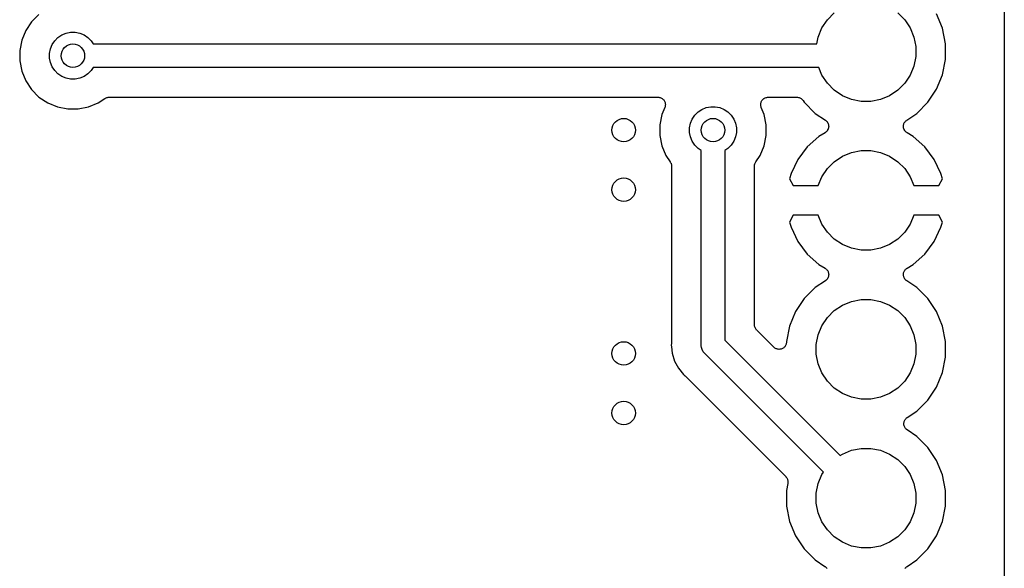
# Model space of a CAD drawing. Extents: x 0.02 to 3.88, y 0.02 to 3.88.
# Tile 17 of 21: x 3.21 to 3.88, y 1.58 to 1.94. Entities that reach past the tile are written whole.
import ezdxf

# ---------------------------------------------------------------- set-up
doc = ezdxf.new("R2010")
doc.units = 0
doc.header["$MEASUREMENT"] = 0
doc.layers.add('BLACK', color=7, linetype='CONTINUOUS')

msp = doc.modelspace()

# ---------------------------------------------------------------- linework, layer by layer
at = {"layer": 'BLACK', "linetype": 'CONTINUOUS'}
for p, q in [((3.87567, 3.65883), (3.87567, 0.238808)), ((3.22721, 1.94777), (3.22223, 1.94279)), ((3.7568, 1.94413), (3.76146, 1.94879)), ((3.80413, 1.94879), (3.80879, 1.94413)), ((3.83421, 1.93839), (3.83017, 1.94812)), ((3.22223, 1.94279), (3.21832, 1.93693)), ((3.75062, 1.93256), (3.75314, 1.93865)), ((3.75314, 1.93865), (3.7568, 1.94413)), ((3.80879, 1.94413), (3.81245, 1.93865)), ((3.81245, 1.93865), (3.81497, 1.93256)), ((3.83626, 1.92806), (3.83421, 1.93839)), ((3.21832, 1.93693), (3.21563, 1.93043)), ((3.23777, 1.93004), (3.23996, 1.93223)), ((3.23996, 1.93223), (3.24254, 1.93396)), ((3.24254, 1.93396), (3.24541, 1.93514)), ((3.24541, 1.93514), (3.24845, 1.93575)), ((3.24845, 1.93575), (3.25155, 1.93575)), ((3.25155, 1.93575), (3.25459, 1.93514)), ((3.25459, 1.93514), (3.25746, 1.93396)), ((3.25746, 1.93396), (3.26004, 1.93223)), ((3.26004, 1.93223), (3.26223, 1.93004)), ((3.74969, 1.92787), (3.75062, 1.93256)), ((3.81497, 1.93256), (3.81626, 1.92609)), ((3.21563, 1.93043), (3.21425, 1.92352)), ((3.23486, 1.92459), (3.23604, 1.92746)), ((3.23604, 1.92746), (3.23777, 1.93004)), ((3.26223, 1.93004), (3.26368, 1.92787)), ((3.26368, 1.92787), (3.74969, 1.92787)), ((3.81626, 1.92609), (3.81626, 1.9195)), ((3.83626, 1.91753), (3.83626, 1.92806)), ((3.21425, 1.92352), (3.21425, 1.91648)), ((3.23425, 1.92155), (3.23486, 1.92459)), ((3.23425, 1.91845), (3.23425, 1.92155)), ((3.23486, 1.91541), (3.23425, 1.91845)), ((3.81626, 1.9195), (3.81497, 1.91303)), ((3.21425, 1.91648), (3.21563, 1.90957)), ((3.23604, 1.91254), (3.23486, 1.91541)), ((3.23777, 1.90996), (3.23604, 1.91254)), ((3.26368, 1.91213), (3.26223, 1.90996)), ((3.75099, 1.91213), (3.26368, 1.91213)), ((3.75314, 1.90694), (3.75099, 1.91213)), ((3.81497, 1.91303), (3.81245, 1.90694)), ((3.83421, 1.9072), (3.83626, 1.91753)), ((3.21563, 1.90957), (3.21832, 1.90307)), ((3.23996, 1.90777), (3.23777, 1.90996)), ((3.24254, 1.90604), (3.23996, 1.90777)), ((3.24541, 1.90486), (3.24254, 1.90604)), ((3.25746, 1.90604), (3.25459, 1.90486)), ((3.26004, 1.90777), (3.25746, 1.90604)), ((3.26223, 1.90996), (3.26004, 1.90777)), ((3.7568, 1.90146), (3.75314, 1.90694)), ((3.81245, 1.90694), (3.80879, 1.90146)), ((3.83017, 1.89747), (3.83421, 1.9072)), ((3.21832, 1.90307), (3.22223, 1.89721)), ((3.24845, 1.90425), (3.24541, 1.90486)), ((3.25155, 1.90425), (3.24845, 1.90425)), ((3.25459, 1.90486), (3.25155, 1.90425)), ((3.76146, 1.8968), (3.7568, 1.90146)), ((3.80879, 1.90146), (3.80413, 1.8968)), ((3.22223, 1.89721), (3.22721, 1.89223)), ((3.22721, 1.89223), (3.23307, 1.88832)), ((3.27184, 1.89153), (3.27224, 1.89175)), ((3.27224, 1.89175), (3.27227, 1.89176)), ((3.27227, 1.89176), (3.27229, 1.89177)), ((3.27229, 1.89177), (3.27274, 1.8919)), ((3.27274, 1.8919), (3.27317, 1.89203)), ((3.27317, 1.89203), (3.2732, 1.89203)), ((3.2732, 1.89203), (3.27323, 1.89204)), ((3.27323, 1.89204), (3.27369, 1.89208)), ((3.27369, 1.89208), (3.27415, 1.89213)), ((3.27415, 1.89213), (3.64299, 1.89213)), ((3.64299, 1.89213), (3.64303, 1.89213)), ((3.64303, 1.89213), (3.64303, 1.89213)), ((3.64303, 1.89213), (3.64303, 1.89213)), ((3.64303, 1.89213), (3.64306, 1.89213)), ((3.64306, 1.89213), (3.64353, 1.89207)), ((3.64353, 1.89207), (3.644, 1.89202)), ((3.644, 1.89202), (3.64401, 1.89202)), ((3.64401, 1.89202), (3.64403, 1.89202)), ((3.64403, 1.89202), (3.64448, 1.89187)), ((3.64448, 1.89187), (3.64493, 1.89173)), ((3.64493, 1.89173), (3.64495, 1.89173)), ((3.64495, 1.89173), (3.64496, 1.89172)), ((3.64496, 1.89172), (3.64537, 1.8915)), ((3.71468, 1.89152), (3.71511, 1.89175)), ((3.71511, 1.89175), (3.71512, 1.89175)), ((3.71512, 1.89175), (3.71513, 1.89176)), ((3.71513, 1.89176), (3.71559, 1.89189)), ((3.71559, 1.89189), (3.71604, 1.89203)), ((3.71604, 1.89203), (3.71605, 1.89203)), ((3.71605, 1.89203), (3.71607, 1.89204)), ((3.71607, 1.89204), (3.71654, 1.89208)), ((3.71654, 1.89208), (3.71701, 1.89213)), ((3.71701, 1.89213), (3.73631, 1.89213)), ((3.73631, 1.89213), (3.73633, 1.89213)), ((3.73633, 1.89213), (3.73634, 1.89213)), ((3.73634, 1.89213), (3.73634, 1.89213)), ((3.73634, 1.89213), (3.73638, 1.89213)), ((3.73638, 1.89213), (3.73685, 1.89207)), ((3.73685, 1.89207), (3.73731, 1.89203)), ((3.73731, 1.89203), (3.73733, 1.89202)), ((3.73733, 1.89202), (3.73735, 1.89202)), ((3.73735, 1.89202), (3.7378, 1.89188)), ((3.7378, 1.89188), (3.73824, 1.89174)), ((3.73824, 1.89174), (3.73826, 1.89173)), ((3.73826, 1.89173), (3.73828, 1.89172)), ((3.73828, 1.89172), (3.73869, 1.8915)), ((3.76694, 1.89314), (3.76146, 1.8968)), ((3.77303, 1.89062), (3.76694, 1.89314)), ((3.79865, 1.89314), (3.79256, 1.89062)), ((3.80413, 1.8968), (3.79865, 1.89314)), ((3.82432, 1.88871), (3.83017, 1.89747)), ((3.23307, 1.88832), (3.23957, 1.88563)), ((3.23957, 1.88563), (3.24648, 1.88425)), ((3.25352, 1.88425), (3.26043, 1.88563)), ((3.26043, 1.88563), (3.26693, 1.88832)), ((3.26693, 1.88832), (3.27137, 1.89128)), ((3.27137, 1.89128), (3.27138, 1.89129)), ((3.27138, 1.89129), (3.27143, 1.89132)), ((3.27138, 1.89129), (3.27138, 1.89129)), ((3.27138, 1.89129), (3.27138, 1.89129)), ((3.27143, 1.89132), (3.27184, 1.89153)), ((3.64537, 1.8915), (3.64579, 1.89127)), ((3.64761, 1.88521), (3.64563, 1.88043)), ((3.64579, 1.89127), (3.6458, 1.89126)), ((3.6458, 1.89126), (3.64581, 1.89125)), ((3.64581, 1.89125), (3.64617, 1.89095)), ((3.64617, 1.89095), (3.64654, 1.89064)), ((3.64654, 1.89064), (3.64655, 1.89063)), ((3.64655, 1.89063), (3.64656, 1.89062)), ((3.64656, 1.89062), (3.64686, 1.89026)), ((3.64686, 1.89026), (3.64716, 1.88989)), ((3.64716, 1.88989), (3.64716, 1.88987)), ((3.64716, 1.88987), (3.64717, 1.88986)), ((3.64717, 1.88986), (3.64739, 1.88944)), ((3.64739, 1.88944), (3.64761, 1.88902)), ((3.64761, 1.88902), (3.64762, 1.88901)), ((3.64775, 1.88567), (3.64761, 1.88521)), ((3.64762, 1.88901), (3.64762, 1.889)), ((3.64762, 1.889), (3.64776, 1.88855)), ((3.64789, 1.88612), (3.64775, 1.88567)), ((3.64776, 1.88855), (3.64789, 1.88809)), ((3.64789, 1.88809), (3.6479, 1.88808)), ((3.64794, 1.88662), (3.64789, 1.88615)), ((3.64789, 1.88615), (3.64789, 1.88613)), ((3.64789, 1.88613), (3.64789, 1.88612)), ((3.6479, 1.88808), (3.6479, 1.88806)), ((3.6479, 1.88806), (3.64794, 1.88759)), ((3.64794, 1.88759), (3.64799, 1.88712)), ((3.64799, 1.88709), (3.64794, 1.88662)), ((3.64799, 1.88712), (3.64799, 1.8871)), ((3.64799, 1.8871), (3.64799, 1.88709)), ((3.67254, 1.88396), (3.67541, 1.88514)), ((3.67541, 1.88514), (3.67845, 1.88575)), ((3.67845, 1.88575), (3.68155, 1.88575)), ((3.68155, 1.88575), (3.68459, 1.88514)), ((3.68459, 1.88514), (3.68746, 1.88396)), ((3.71201, 1.88719), (3.71206, 1.88765)), ((3.71201, 1.88717), (3.71201, 1.88719)), ((3.71201, 1.88716), (3.71201, 1.88717)), ((3.71205, 1.88669), (3.71201, 1.88716)), ((3.7121, 1.88621), (3.71205, 1.88669)), ((3.71206, 1.88765), (3.71211, 1.88813)), ((3.7121, 1.8862), (3.7121, 1.88621)), ((3.7121, 1.88619), (3.7121, 1.8862)), ((3.71223, 1.88574), (3.7121, 1.88619)), ((3.71211, 1.88813), (3.71212, 1.88814)), ((3.71212, 1.88816), (3.71226, 1.88861)), ((3.71212, 1.88814), (3.71212, 1.88816)), ((3.71237, 1.88528), (3.71223, 1.88574)), ((3.71226, 1.88861), (3.7124, 1.88906)), ((3.71238, 1.88525), (3.71237, 1.88528)), ((3.71239, 1.88521), (3.71238, 1.88525)), ((3.71238, 1.88525), (3.71238, 1.88525)), ((3.71238, 1.88525), (3.71238, 1.88525)), ((3.71437, 1.88043), (3.71239, 1.88521)), ((3.7124, 1.88906), (3.71241, 1.88908)), ((3.71241, 1.88909), (3.71264, 1.8895)), ((3.71241, 1.88908), (3.71241, 1.88909)), ((3.71264, 1.8895), (3.71287, 1.88992)), ((3.71287, 1.88993), (3.71288, 1.88994)), ((3.71287, 1.88992), (3.71287, 1.88993)), ((3.71288, 1.88994), (3.71319, 1.89031)), ((3.71319, 1.89031), (3.71349, 1.89067)), ((3.71349, 1.89067), (3.7135, 1.89068)), ((3.7135, 1.89068), (3.71351, 1.89069)), ((3.71351, 1.89069), (3.71387, 1.89099)), ((3.71387, 1.89099), (3.71424, 1.89129)), ((3.71424, 1.89129), (3.71426, 1.8913)), ((3.71426, 1.8913), (3.71427, 1.89131)), ((3.71427, 1.89131), (3.71468, 1.89152)), ((3.73869, 1.8915), (3.7391, 1.89128)), ((3.7391, 1.89128), (3.73912, 1.89126)), ((3.73912, 1.89126), (3.73914, 1.89125)), ((3.73914, 1.89125), (3.73949, 1.89095)), ((3.73949, 1.89095), (3.73985, 1.89066)), ((3.73985, 1.89066), (3.73987, 1.89064)), ((3.73987, 1.89064), (3.73989, 1.89062)), ((3.73989, 1.89062), (3.74018, 1.89026)), ((3.74018, 1.89026), (3.74047, 1.8899)), ((3.74047, 1.8899), (3.74127, 1.88871)), ((3.74127, 1.88871), (3.74871, 1.88127)), ((3.7795, 1.88933), (3.77303, 1.89062)), ((3.78609, 1.88933), (3.7795, 1.88933)), ((3.79256, 1.89062), (3.78609, 1.88933)), ((3.81688, 1.88127), (3.82432, 1.88871)), ((3.24648, 1.88425), (3.25352, 1.88425)), ((3.64563, 1.88043), (3.64425, 1.87352)), ((3.66604, 1.87746), (3.66777, 1.88004)), ((3.66777, 1.88004), (3.66996, 1.88223)), ((3.66996, 1.88223), (3.67254, 1.88396)), ((3.68746, 1.88396), (3.69004, 1.88223)), ((3.69004, 1.88223), (3.69223, 1.88004)), ((3.69223, 1.88004), (3.69396, 1.87746)), ((3.71575, 1.87352), (3.71437, 1.88043)), ((3.74871, 1.88127), (3.75548, 1.87675)), ((3.81011, 1.87675), (3.81688, 1.88127)), ((3.64425, 1.87352), (3.64425, 1.86648)), ((3.66425, 1.87155), (3.66486, 1.87459)), ((3.66486, 1.87459), (3.66604, 1.87746)), ((3.69396, 1.87746), (3.69514, 1.87459)), ((3.69514, 1.87459), (3.69575, 1.87155)), ((3.71575, 1.86648), (3.71575, 1.87352)), ((3.75548, 1.87675), (3.75553, 1.87671)), ((3.75553, 1.87671), (3.75562, 1.87663)), ((3.75562, 1.87663), (3.75572, 1.87657)), ((3.75572, 1.87657), (3.75599, 1.87632)), ((3.75599, 1.87632), (3.75628, 1.87608)), ((3.75628, 1.87608), (3.75635, 1.87599)), ((3.75635, 1.87599), (3.75644, 1.87591)), ((3.75644, 1.87591), (3.75666, 1.87561)), ((3.75666, 1.87561), (3.75689, 1.87532)), ((3.75689, 1.87532), (3.75694, 1.87521)), ((3.75694, 1.87521), (3.75701, 1.87512)), ((3.75701, 1.87512), (3.75717, 1.87478)), ((3.75717, 1.87478), (3.75734, 1.87445)), ((3.75734, 1.87445), (3.75737, 1.87434)), ((3.75737, 1.87434), (3.75742, 1.87423)), ((3.75742, 1.87423), (3.75751, 1.87387)), ((3.75751, 1.87387), (3.75761, 1.87351)), ((3.75763, 1.87194), (3.75759, 1.87157)), ((3.75761, 1.87351), (3.75762, 1.8734)), ((3.75762, 1.8734), (3.75765, 1.87328)), ((3.75769, 1.87231), (3.75763, 1.87194)), ((3.75765, 1.87328), (3.75767, 1.87291)), ((3.75767, 1.87291), (3.7577, 1.87254)), ((3.7577, 1.87254), (3.75769, 1.87243)), ((3.75769, 1.87243), (3.75769, 1.87231)), ((3.80789, 1.87261), (3.80793, 1.87298)), ((3.8079, 1.8725), (3.80789, 1.87261)), ((3.8079, 1.87238), (3.8079, 1.8725)), ((3.80795, 1.87201), (3.8079, 1.87238)), ((3.80793, 1.87298), (3.80795, 1.87335)), ((3.80795, 1.87335), (3.80798, 1.87347)), ((3.80798, 1.87164), (3.80795, 1.87201)), ((3.80798, 1.87347), (3.80799, 1.87358)), ((3.80799, 1.87358), (3.8081, 1.87394)), ((3.8081, 1.87394), (3.80819, 1.8743)), ((3.80819, 1.8743), (3.80824, 1.8744)), ((3.80824, 1.8744), (3.80828, 1.87452)), ((3.80828, 1.87452), (3.80845, 1.87484)), ((3.80845, 1.87484), (3.80861, 1.87518)), ((3.80861, 1.87518), (3.80868, 1.87527)), ((3.80868, 1.87527), (3.80874, 1.87538)), ((3.80874, 1.87538), (3.80898, 1.87566)), ((3.80898, 1.87566), (3.8092, 1.87596)), ((3.8092, 1.87596), (3.80929, 1.87604)), ((3.80929, 1.87604), (3.80936, 1.87613)), ((3.80936, 1.87613), (3.80965, 1.87636)), ((3.80965, 1.87636), (3.80992, 1.87661)), ((3.80992, 1.87661), (3.81002, 1.87667)), ((3.81002, 1.87667), (3.81011, 1.87675)), ((3.64425, 1.86648), (3.64563, 1.85957)), ((3.66425, 1.86845), (3.66425, 1.87155)), ((3.66486, 1.86541), (3.66425, 1.86845)), ((3.66604, 1.86254), (3.66486, 1.86541)), ((3.69514, 1.86541), (3.69396, 1.86254)), ((3.69575, 1.86845), (3.69514, 1.86541)), ((3.69575, 1.87155), (3.69575, 1.86845)), ((3.71437, 1.85957), (3.71575, 1.86648)), ((3.75108, 1.86581), (3.7433, 1.85879)), ((3.75526, 1.8683), (3.75108, 1.86581)), ((3.75535, 1.86836), (3.75526, 1.8683)), ((3.75545, 1.86842), (3.75535, 1.86836)), ((3.75574, 1.86865), (3.75545, 1.86842)), ((3.75604, 1.86887), (3.75574, 1.86865)), ((3.75612, 1.86896), (3.75604, 1.86887)), ((3.75621, 1.86903), (3.75612, 1.86896)), ((3.75645, 1.86932), (3.75621, 1.86903)), ((3.7567, 1.86959), (3.75645, 1.86932)), ((3.75676, 1.86969), (3.7567, 1.86959)), ((3.75684, 1.86978), (3.75676, 1.86969)), ((3.75701, 1.87011), (3.75684, 1.86978)), ((3.75721, 1.87043), (3.75701, 1.87011)), ((3.75725, 1.87054), (3.75721, 1.87043)), ((3.7573, 1.87064), (3.75725, 1.87054)), ((3.75741, 1.871), (3.7573, 1.87064)), ((3.75754, 1.87135), (3.75741, 1.871)), ((3.75756, 1.87146), (3.75754, 1.87135)), ((3.75759, 1.87157), (3.75756, 1.87146)), ((3.80802, 1.87153), (3.80798, 1.87164)), ((3.80803, 1.87141), (3.80802, 1.87153)), ((3.80816, 1.87106), (3.80803, 1.87141)), ((3.80826, 1.87071), (3.80816, 1.87106)), ((3.80832, 1.8706), (3.80826, 1.87071)), ((3.80835, 1.87049), (3.80832, 1.8706)), ((3.80854, 1.87017), (3.80835, 1.87049)), ((3.80872, 1.86984), (3.80854, 1.87017)), ((3.80879, 1.86975), (3.80872, 1.86984)), ((3.80885, 1.86965), (3.80879, 1.86975)), ((3.8091, 1.86937), (3.80885, 1.86965)), ((3.80933, 1.86908), (3.8091, 1.86937)), ((3.80942, 1.86901), (3.80933, 1.86908)), ((3.8095, 1.86892), (3.80942, 1.86901)), ((3.80979, 1.8687), (3.8095, 1.86892)), ((3.81008, 1.86846), (3.80979, 1.8687)), ((3.81018, 1.8684), (3.81008, 1.86846)), ((3.81027, 1.86833), (3.81018, 1.8684)), ((3.81033, 1.8683), (3.81027, 1.86833)), ((3.81451, 1.86581), (3.81033, 1.8683)), ((3.82229, 1.85879), (3.81451, 1.86581)), ((3.64563, 1.85957), (3.64832, 1.85307)), ((3.66777, 1.85996), (3.66604, 1.86254)), ((3.66996, 1.85777), (3.66777, 1.85996)), ((3.69223, 1.85996), (3.69004, 1.85777)), ((3.69396, 1.86254), (3.69223, 1.85996)), ((3.71168, 1.85307), (3.71437, 1.85957)), ((3.7433, 1.85879), (3.73703, 1.85039)), ((3.82856, 1.85039), (3.82229, 1.85879)), ((3.64832, 1.85307), (3.65128, 1.84863)), ((3.67213, 1.85632), (3.66996, 1.85777)), ((3.67213, 1.72598), (3.67213, 1.85632)), ((3.69004, 1.85777), (3.68787, 1.85632)), ((3.68787, 1.85632), (3.68787, 1.72885)), ((3.70872, 1.84863), (3.71168, 1.85307)), ((3.76146, 1.84879), (3.76694, 1.85245)), ((3.76694, 1.85245), (3.77303, 1.85497)), ((3.77303, 1.85497), (3.7795, 1.85626)), ((3.7795, 1.85626), (3.78609, 1.85626)), ((3.78609, 1.85626), (3.79256, 1.85497)), ((3.79256, 1.85497), (3.79865, 1.85245)), ((3.79865, 1.85245), (3.80413, 1.84879)), ((3.65128, 1.84863), (3.65129, 1.84862)), ((3.65129, 1.84862), (3.65129, 1.84862)), ((3.65129, 1.84862), (3.65129, 1.84862)), ((3.65129, 1.84862), (3.65132, 1.84857)), ((3.65132, 1.84857), (3.65153, 1.84816)), ((3.65153, 1.84816), (3.65175, 1.84776)), ((3.65175, 1.84776), (3.65176, 1.84773)), ((3.65176, 1.84773), (3.65177, 1.84771)), ((3.65177, 1.84771), (3.6519, 1.84727)), ((3.6519, 1.84727), (3.65203, 1.84683)), ((3.65203, 1.84683), (3.65203, 1.8468)), ((3.65203, 1.8468), (3.65204, 1.84677)), ((3.65204, 1.84677), (3.65208, 1.84631)), ((3.65208, 1.84631), (3.65213, 1.84585)), ((3.65213, 1.84585), (3.65213, 1.72721)), ((3.70787, 1.84592), (3.70793, 1.84638)), ((3.70787, 1.84587), (3.70787, 1.84592)), ((3.70787, 1.84585), (3.70787, 1.84587)), ((3.70787, 1.84587), (3.70787, 1.84587)), ((3.70787, 1.84587), (3.70787, 1.84587)), ((3.70787, 1.73921), (3.70787, 1.84585)), ((3.70793, 1.84638), (3.70797, 1.84684)), ((3.70797, 1.84684), (3.70798, 1.84687)), ((3.70798, 1.84689), (3.70812, 1.84733)), ((3.70798, 1.84687), (3.70798, 1.84689)), ((3.70812, 1.84733), (3.70826, 1.84777)), ((3.70826, 1.84777), (3.70827, 1.8478)), ((3.70827, 1.8478), (3.70828, 1.84782)), ((3.70828, 1.84782), (3.7085, 1.84823)), ((3.7085, 1.84823), (3.70872, 1.84863)), ((3.73703, 1.85039), (3.73248, 1.84083)), ((3.7568, 1.84413), (3.76146, 1.84879)), ((3.80413, 1.84879), (3.80879, 1.84413)), ((3.83311, 1.84083), (3.82856, 1.85039)), ((3.73248, 1.84083), (3.73143, 1.83736)), ((3.75314, 1.83865), (3.7568, 1.84413)), ((3.80879, 1.84413), (3.81245, 1.83865)), ((3.83416, 1.83736), (3.83311, 1.84083)), ((3.73143, 1.83736), (3.73384, 1.8328)), ((3.73384, 1.8328), (3.75072, 1.8328)), ((3.75072, 1.8328), (3.75314, 1.83865)), ((3.81245, 1.83865), (3.81487, 1.8328)), ((3.81487, 1.8328), (3.83175, 1.8328)), ((3.83175, 1.8328), (3.83416, 1.83736)), ((3.73384, 1.8128), (3.73143, 1.80823)), ((3.75072, 1.8128), (3.73384, 1.8128)), ((3.75314, 1.80694), (3.75072, 1.8128)), ((3.81487, 1.8128), (3.81245, 1.80694)), ((3.83175, 1.8128), (3.81487, 1.8128)), ((3.83416, 1.80823), (3.83175, 1.8128)), ((3.73143, 1.80823), (3.73248, 1.80476)), ((3.7568, 1.80146), (3.75314, 1.80694)), ((3.81245, 1.80694), (3.80879, 1.80146)), ((3.83311, 1.80476), (3.83416, 1.80823)), ((3.73248, 1.80476), (3.73703, 1.7952)), ((3.76146, 1.7968), (3.7568, 1.80146)), ((3.80879, 1.80146), (3.80413, 1.7968)), ((3.82856, 1.7952), (3.83311, 1.80476)), ((3.73703, 1.7952), (3.7433, 1.7868)), ((3.76694, 1.79314), (3.76146, 1.7968)), ((3.77303, 1.79062), (3.76694, 1.79314)), ((3.79865, 1.79314), (3.79256, 1.79062)), ((3.80413, 1.7968), (3.79865, 1.79314)), ((3.82229, 1.7868), (3.82856, 1.7952)), ((3.7433, 1.7868), (3.75108, 1.77978)), ((3.7795, 1.78933), (3.77303, 1.79062)), ((3.78609, 1.78933), (3.7795, 1.78933)), ((3.79256, 1.79062), (3.78609, 1.78933)), ((3.81451, 1.77978), (3.82229, 1.7868)), ((3.75108, 1.77978), (3.75526, 1.7773)), ((3.81033, 1.7773), (3.81451, 1.77978)), ((3.75526, 1.7773), (3.75532, 1.77726)), ((3.75532, 1.77726), (3.75541, 1.77719)), ((3.75541, 1.77719), (3.75551, 1.77713)), ((3.75551, 1.77713), (3.7558, 1.77689)), ((3.7558, 1.77689), (3.75609, 1.77667)), ((3.75609, 1.77667), (3.75617, 1.77658)), ((3.75617, 1.77658), (3.75626, 1.77651)), ((3.75626, 1.77651), (3.75649, 1.77622)), ((3.75649, 1.77622), (3.75674, 1.77594)), ((3.75674, 1.77594), (3.7568, 1.77584)), ((3.7568, 1.77584), (3.75687, 1.77575)), ((3.75687, 1.77575), (3.75705, 1.77542)), ((3.75705, 1.77542), (3.75724, 1.7751)), ((3.75724, 1.7751), (3.75727, 1.77499)), ((3.75727, 1.77499), (3.75733, 1.77489)), ((3.75733, 1.77489), (3.75744, 1.77453)), ((3.75744, 1.77453), (3.75756, 1.77418)), ((3.75756, 1.77418), (3.75757, 1.77406)), ((3.75757, 1.77406), (3.75761, 1.77395)), ((3.75761, 1.77395), (3.75764, 1.77358)), ((3.75764, 1.77358), (3.75769, 1.77321)), ((3.75766, 1.77261), (3.75764, 1.77224)), ((3.7577, 1.77298), (3.75766, 1.77261)), ((3.75769, 1.77321), (3.75769, 1.77309)), ((3.75769, 1.77309), (3.7577, 1.77298)), ((3.80789, 1.77305), (3.80791, 1.77316)), ((3.80793, 1.77268), (3.80789, 1.77305)), ((3.8079, 1.77328), (3.80796, 1.77365)), ((3.80791, 1.77316), (3.8079, 1.77328)), ((3.80794, 1.77231), (3.80793, 1.77268)), ((3.80796, 1.77365), (3.808, 1.77402)), ((3.808, 1.77402), (3.80803, 1.77413)), ((3.80803, 1.77413), (3.80805, 1.77424)), ((3.80805, 1.77424), (3.80818, 1.77459)), ((3.80818, 1.77459), (3.80829, 1.77495)), ((3.80829, 1.77495), (3.80834, 1.77505)), ((3.80834, 1.77505), (3.80838, 1.77516)), ((3.80838, 1.77516), (3.80858, 1.77548)), ((3.80858, 1.77548), (3.80875, 1.77581)), ((3.80875, 1.77581), (3.80883, 1.7759)), ((3.80883, 1.7759), (3.80889, 1.776)), ((3.80889, 1.776), (3.80914, 1.77627)), ((3.80914, 1.77627), (3.80938, 1.77656)), ((3.80938, 1.77656), (3.80947, 1.77663)), ((3.80947, 1.77663), (3.80955, 1.77672)), ((3.80955, 1.77672), (3.80985, 1.77694)), ((3.80985, 1.77694), (3.81014, 1.77717)), ((3.81014, 1.77717), (3.81024, 1.77723)), ((3.81024, 1.77723), (3.81033, 1.7773)), ((3.75548, 1.76884), (3.74871, 1.76432)), ((3.75557, 1.76892), (3.75548, 1.76884)), ((3.75567, 1.76898), (3.75557, 1.76892)), ((3.75594, 1.76923), (3.75567, 1.76898)), ((3.75623, 1.76946), (3.75594, 1.76923)), ((3.7563, 1.76955), (3.75623, 1.76946)), ((3.75639, 1.76963), (3.7563, 1.76955)), ((3.75661, 1.76993), (3.75639, 1.76963)), ((3.75685, 1.77021), (3.75661, 1.76993)), ((3.75691, 1.77032), (3.75685, 1.77021)), ((3.75698, 1.77041), (3.75691, 1.77032)), ((3.75714, 1.77075), (3.75698, 1.77041)), ((3.75731, 1.77107), (3.75714, 1.77075)), ((3.75735, 1.77119), (3.75731, 1.77107)), ((3.7574, 1.77129), (3.75735, 1.77119)), ((3.75749, 1.77165), (3.7574, 1.77129)), ((3.7576, 1.77201), (3.75749, 1.77165)), ((3.75761, 1.77212), (3.7576, 1.77201)), ((3.75764, 1.77224), (3.75761, 1.77212)), ((3.80797, 1.77219), (3.80794, 1.77231)), ((3.80798, 1.77208), (3.80797, 1.77219)), ((3.80808, 1.77172), (3.80798, 1.77208)), ((3.80817, 1.77136), (3.80808, 1.77172)), ((3.80822, 1.77125), (3.80817, 1.77136)), ((3.80825, 1.77114), (3.80822, 1.77125)), ((3.80842, 1.77081), (3.80825, 1.77114)), ((3.80858, 1.77047), (3.80842, 1.77081)), ((3.80865, 1.77038), (3.80858, 1.77047)), ((3.8087, 1.77027), (3.80865, 1.77038)), ((3.80893, 1.76998), (3.8087, 1.77027)), ((3.80915, 1.76968), (3.80893, 1.76998)), ((3.80924, 1.7696), (3.80915, 1.76968)), ((3.80931, 1.76951), (3.80924, 1.7696)), ((3.8096, 1.76927), (3.80931, 1.76951)), ((3.80987, 1.76902), (3.8096, 1.76927)), ((3.80997, 1.76896), (3.80987, 1.76902)), ((3.81006, 1.76888), (3.80997, 1.76896)), ((3.81011, 1.76884), (3.81006, 1.76888)), ((3.81688, 1.76432), (3.81011, 1.76884)), ((3.74871, 1.76432), (3.74127, 1.75688)), ((3.82432, 1.75688), (3.81688, 1.76432)), ((3.74127, 1.75688), (3.73542, 1.74812)), ((3.76694, 1.75245), (3.77303, 1.75497)), ((3.77303, 1.75497), (3.7795, 1.75626)), ((3.7795, 1.75626), (3.78609, 1.75626)), ((3.78609, 1.75626), (3.79256, 1.75497)), ((3.79256, 1.75497), (3.79865, 1.75245)), ((3.83017, 1.74812), (3.82432, 1.75688)), ((3.73542, 1.74812), (3.73139, 1.73839)), ((3.7568, 1.74413), (3.76146, 1.74879)), ((3.76146, 1.74879), (3.76694, 1.75245)), ((3.79865, 1.75245), (3.80413, 1.74879)), ((3.80413, 1.74879), (3.80879, 1.74413)), ((3.83421, 1.73839), (3.83017, 1.74812)), ((3.75314, 1.73865), (3.7568, 1.74413)), ((3.80879, 1.74413), (3.81245, 1.73865)), ((3.70792, 1.73875), (3.70787, 1.73921)), ((3.70796, 1.73829), (3.70792, 1.73875)), ((3.70797, 1.73826), (3.70796, 1.73829)), ((3.70797, 1.73824), (3.70797, 1.73826)), ((3.7081, 1.7378), (3.70797, 1.73824)), ((3.70823, 1.73735), (3.7081, 1.7378)), ((3.70824, 1.73733), (3.70823, 1.73735)), ((3.70825, 1.7373), (3.70824, 1.73733)), ((3.70847, 1.7369), (3.70825, 1.7373)), ((3.70868, 1.73648), (3.70847, 1.7369)), ((3.7087, 1.73646), (3.70868, 1.73648)), ((3.70871, 1.73644), (3.7087, 1.73646)), ((3.709, 1.73608), (3.70871, 1.73644)), ((3.70929, 1.73572), (3.709, 1.73608)), ((3.70933, 1.73568), (3.70929, 1.73572)), ((3.70934, 1.73567), (3.70933, 1.73568)), ((3.70933, 1.73568), (3.70933, 1.73568)), ((3.70933, 1.73568), (3.70933, 1.73568)), ((3.7208, 1.72422), (3.70934, 1.73567)), ((3.73139, 1.73839), (3.72933, 1.72806)), ((3.75062, 1.73256), (3.75314, 1.73865)), ((3.81245, 1.73865), (3.81497, 1.73256)), ((3.83626, 1.72806), (3.83421, 1.73839)), ((3.6521, 1.72672), (3.65199, 1.72559)), ((3.65213, 1.72714), (3.6521, 1.72693)), ((3.6521, 1.72693), (3.6521, 1.72672)), ((3.65213, 1.72721), (3.65213, 1.72714)), ((3.68787, 1.72885), (3.76534, 1.65138)), ((3.72922, 1.72671), (3.72908, 1.72626)), ((3.72923, 1.72673), (3.72922, 1.72672)), ((3.72922, 1.72672), (3.72922, 1.72671)), ((3.72928, 1.7272), (3.72923, 1.72673)), ((3.72933, 1.72768), (3.72928, 1.7272)), ((3.72933, 1.72806), (3.72933, 1.72775)), ((3.72933, 1.72775), (3.72933, 1.7277)), ((3.72933, 1.7277), (3.72933, 1.7277)), ((3.72933, 1.7277), (3.72933, 1.7277)), ((3.72933, 1.7277), (3.72933, 1.72768)), ((3.74933, 1.72609), (3.75062, 1.73256)), ((3.81497, 1.73256), (3.81626, 1.72609)), ((3.83626, 1.71753), (3.83626, 1.72806)), ((3.65199, 1.72559), (3.6521, 1.72447)), ((3.6521, 1.72447), (3.6521, 1.72447)), ((3.6521, 1.72447), (3.65253, 1.72013)), ((3.65253, 1.72013), (3.65412, 1.71487)), ((3.67209, 1.72559), (3.67213, 1.72598)), ((3.67213, 1.7252), (3.67209, 1.72559)), ((3.67224, 1.72405), (3.67213, 1.7252)), ((3.67213, 1.7252), (3.67213, 1.7252)), ((3.67269, 1.72256), (3.67224, 1.72405)), ((3.67342, 1.72119), (3.67269, 1.72256)), ((3.67441, 1.72), (3.67342, 1.72119)), ((3.67471, 1.71975), (3.67441, 1.72)), ((3.75421, 1.64025), (3.67471, 1.71975)), ((3.72116, 1.72391), (3.7208, 1.72422)), ((3.72153, 1.72361), (3.72116, 1.72391)), ((3.72154, 1.7236), (3.72153, 1.72361)), ((3.72155, 1.7236), (3.72154, 1.7236)), ((3.72197, 1.72337), (3.72155, 1.7236)), ((3.72239, 1.72314), (3.72197, 1.72337)), ((3.7224, 1.72314), (3.72239, 1.72314)), ((3.72241, 1.72313), (3.7224, 1.72314)), ((3.72286, 1.723), (3.72241, 1.72313)), ((3.72333, 1.72285), (3.72286, 1.723)), ((3.72334, 1.72285), (3.72333, 1.72285)), ((3.72333, 1.72285), (3.72333, 1.72285)), ((3.72382, 1.7228), (3.72334, 1.72285)), ((3.7243, 1.72275), (3.72382, 1.7228)), ((3.72431, 1.72275), (3.7243, 1.72275)), ((3.7243, 1.72275), (3.7243, 1.72275)), ((3.72479, 1.7228), (3.72431, 1.72275)), ((3.72527, 1.72284), (3.72479, 1.7228)), ((3.72528, 1.72284), (3.72527, 1.72284)), ((3.72574, 1.72298), (3.72528, 1.72284)), ((3.72528, 1.72284), (3.72528, 1.72284)), ((3.7262, 1.72311), (3.72574, 1.72298)), ((3.72621, 1.72312), (3.7262, 1.72311)), ((3.72622, 1.72312), (3.72621, 1.72312)), ((3.72664, 1.72334), (3.72622, 1.72312)), ((3.72707, 1.72357), (3.72664, 1.72334)), ((3.72708, 1.72357), (3.72707, 1.72357)), ((3.72746, 1.72388), (3.72708, 1.72358)), ((3.72708, 1.72358), (3.72708, 1.72357)), ((3.72783, 1.72418), (3.72746, 1.72388)), ((3.72784, 1.72419), (3.72783, 1.72418)), ((3.72783, 1.72418), (3.72783, 1.72418)), ((3.72815, 1.72456), (3.72784, 1.72419)), ((3.72846, 1.72493), (3.72815, 1.72456)), ((3.72847, 1.72494), (3.72846, 1.72493)), ((3.72846, 1.72493), (3.72846, 1.72493)), ((3.72869, 1.72536), (3.72847, 1.72494)), ((3.72893, 1.72578), (3.72869, 1.72536)), ((3.72908, 1.72626), (3.72893, 1.7258)), ((3.72893, 1.7258), (3.72893, 1.72579)), ((3.72893, 1.72579), (3.72893, 1.72578)), ((3.74933, 1.7195), (3.74933, 1.72609)), ((3.81626, 1.72609), (3.81626, 1.7195)), ((3.65412, 1.71487), (3.65671, 1.71003)), ((3.75062, 1.71303), (3.74933, 1.7195)), ((3.81626, 1.7195), (3.81497, 1.71303)), ((3.83421, 1.7072), (3.83626, 1.71753)), ((3.65671, 1.71003), (3.66019, 1.70579)), ((3.75314, 1.70694), (3.75062, 1.71303)), ((3.7568, 1.70146), (3.75314, 1.70694)), ((3.81245, 1.70694), (3.80879, 1.70146)), ((3.81497, 1.71303), (3.81245, 1.70694)), ((3.83017, 1.69747), (3.83421, 1.7072)), ((3.66019, 1.70579), (3.66107, 1.70507)), ((3.66107, 1.70507), (3.66112, 1.70502)), ((3.66112, 1.70502), (3.66127, 1.70487)), ((3.66127, 1.70487), (3.66143, 1.70474)), ((3.66143, 1.70474), (3.7289, 1.63727)), ((3.76146, 1.6968), (3.7568, 1.70146)), ((3.80879, 1.70146), (3.80413, 1.6968)), ((3.76694, 1.69314), (3.76146, 1.6968)), ((3.80413, 1.6968), (3.79865, 1.69314)), ((3.82432, 1.68871), (3.83017, 1.69747)), ((3.77303, 1.69062), (3.76694, 1.69314)), ((3.7795, 1.68933), (3.77303, 1.69062)), ((3.78609, 1.68933), (3.7795, 1.68933)), ((3.79256, 1.69062), (3.78609, 1.68933)), ((3.79865, 1.69314), (3.79256, 1.69062)), ((3.81688, 1.68127), (3.82432, 1.68871)), ((3.81042, 1.67695), (3.81688, 1.68127)), ((3.80825, 1.67331), (3.8083, 1.67379)), ((3.8083, 1.67381), (3.80844, 1.67426)), ((3.8083, 1.6738), (3.8083, 1.67381)), ((3.8083, 1.67379), (3.8083, 1.6738)), ((3.80844, 1.67426), (3.80858, 1.67472)), ((3.80858, 1.67472), (3.80859, 1.67473)), ((3.80859, 1.67474), (3.80882, 1.67516)), ((3.80859, 1.67473), (3.80859, 1.67474)), ((3.80882, 1.67516), (3.80905, 1.67558)), ((3.80905, 1.67559), (3.80906, 1.6756)), ((3.80905, 1.67558), (3.80905, 1.67559)), ((3.80906, 1.6756), (3.80937, 1.67597)), ((3.80937, 1.67597), (3.80967, 1.67633)), ((3.80967, 1.67633), (3.80968, 1.67634)), ((3.80968, 1.67635), (3.81005, 1.67665)), ((3.80968, 1.67634), (3.80968, 1.67635)), ((3.81005, 1.67665), (3.81042, 1.67695)), ((3.8082, 1.67284), (3.80825, 1.67331)), ((3.8082, 1.67283), (3.8082, 1.67284)), ((3.8082, 1.67282), (3.8082, 1.67283)), ((3.80824, 1.67234), (3.8082, 1.67282)), ((3.80828, 1.67187), (3.80824, 1.67234)), ((3.80829, 1.67186), (3.80828, 1.67187)), ((3.80829, 1.67185), (3.80829, 1.67186)), ((3.80843, 1.67139), (3.80829, 1.67185)), ((3.80856, 1.67093), (3.80843, 1.67139)), ((3.80856, 1.67092), (3.80856, 1.67093)), ((3.80857, 1.67091), (3.80856, 1.67092)), ((3.80879, 1.67049), (3.80857, 1.67091)), ((3.80901, 1.67007), (3.80879, 1.67049)), ((3.80902, 1.67006), (3.80901, 1.67007)), ((3.80902, 1.67005), (3.80902, 1.67006)), ((3.80932, 1.66968), (3.80902, 1.67005)), ((3.80962, 1.66931), (3.80932, 1.66968)), ((3.80963, 1.6693), (3.80962, 1.66931)), ((3.80964, 1.66929), (3.80963, 1.6693)), ((3.81, 1.66899), (3.80964, 1.66929)), ((3.81036, 1.66868), (3.81, 1.66899)), ((3.81038, 1.66866), (3.81036, 1.66868)), ((3.81039, 1.66866), (3.81038, 1.66866)), ((3.81038, 1.66866), (3.81038, 1.66866)), ((3.81042, 1.66864), (3.81039, 1.66866)), ((3.81688, 1.66432), (3.81042, 1.66864)), ((3.82432, 1.65688), (3.81688, 1.66432)), ((3.76694, 1.65245), (3.77303, 1.65497)), ((3.77303, 1.65497), (3.7795, 1.65626)), ((3.7795, 1.65626), (3.78609, 1.65626)), ((3.78609, 1.65626), (3.79256, 1.65497)), ((3.79256, 1.65497), (3.79865, 1.65245)), ((3.83017, 1.64812), (3.82432, 1.65688)), ((3.76534, 1.65138), (3.76694, 1.65245)), ((3.79865, 1.65245), (3.80413, 1.64879)), ((3.80413, 1.64879), (3.80879, 1.64413)), ((3.83421, 1.63839), (3.83017, 1.64812)), ((3.80879, 1.64413), (3.81245, 1.63865)), ((3.7289, 1.63727), (3.72891, 1.63726)), ((3.72891, 1.63726), (3.72891, 1.63726)), ((3.72891, 1.63726), (3.72891, 1.63726)), ((3.72891, 1.63726), (3.72895, 1.63722)), ((3.72895, 1.63722), (3.72924, 1.63686)), ((3.72924, 1.63686), (3.72953, 1.6365)), ((3.72953, 1.6365), (3.72954, 1.63648)), ((3.72954, 1.63648), (3.72956, 1.63646)), ((3.72956, 1.63646), (3.72977, 1.63605)), ((3.72977, 1.63605), (3.72999, 1.63564)), ((3.72999, 1.63564), (3.72999, 1.63562)), ((3.72999, 1.63562), (3.73, 1.63559)), ((3.73, 1.63559), (3.73013, 1.63515)), ((3.73013, 1.63515), (3.73027, 1.6347)), ((3.73027, 1.6347), (3.73027, 1.63468)), ((3.73027, 1.63468), (3.73028, 1.63466)), ((3.73028, 1.63466), (3.73032, 1.6342)), ((3.73032, 1.6342), (3.73036, 1.63373)), ((3.73036, 1.63373), (3.73036, 1.63371)), ((3.73036, 1.63371), (3.73036, 1.63369)), ((3.75062, 1.63256), (3.75314, 1.63865)), ((3.75314, 1.63865), (3.75421, 1.64025)), ((3.81245, 1.63865), (3.81497, 1.63256)), ((3.83626, 1.62806), (3.83421, 1.63839)), ((3.73027, 1.63276), (3.72933, 1.62806)), ((3.72933, 1.62806), (3.72933, 1.61753)), ((3.73031, 1.63322), (3.73027, 1.63276)), ((3.73036, 1.63369), (3.73031, 1.63322)), ((3.74933, 1.62609), (3.75062, 1.63256)), ((3.81497, 1.63256), (3.81626, 1.62609)), ((3.83626, 1.61753), (3.83626, 1.62806)), ((3.74933, 1.6195), (3.74933, 1.62609)), ((3.81626, 1.62609), (3.81626, 1.6195)), ((3.72933, 1.61753), (3.73139, 1.6072)), ((3.75062, 1.61303), (3.74933, 1.6195)), ((3.81626, 1.6195), (3.81497, 1.61303)), ((3.83421, 1.6072), (3.83626, 1.61753)), ((3.75314, 1.60694), (3.75062, 1.61303)), ((3.81497, 1.61303), (3.81245, 1.60694)), ((3.73139, 1.6072), (3.73542, 1.59747)), ((3.7568, 1.60146), (3.75314, 1.60694)), ((3.76146, 1.5968), (3.7568, 1.60146)), ((3.80879, 1.60146), (3.80413, 1.5968)), ((3.81245, 1.60694), (3.80879, 1.60146)), ((3.83017, 1.59747), (3.83421, 1.6072)), ((3.73542, 1.59747), (3.74127, 1.58871)), ((3.76694, 1.59314), (3.76146, 1.5968)), ((3.80413, 1.5968), (3.79865, 1.59314)), ((3.82432, 1.58871), (3.83017, 1.59747)), ((3.74127, 1.58871), (3.74871, 1.58127)), ((3.77303, 1.59062), (3.76694, 1.59314)), ((3.7795, 1.58933), (3.77303, 1.59062)), ((3.78609, 1.58933), (3.7795, 1.58933)), ((3.79256, 1.59062), (3.78609, 1.58933)), ((3.79865, 1.59314), (3.79256, 1.59062)), ((3.81688, 1.58127), (3.82432, 1.58871)), ((3.74871, 1.58127), (3.75517, 1.57695)), ((3.81042, 1.57695), (3.81688, 1.58127)), ((3.75517, 1.57695), (3.75521, 1.57693)), ((3.75521, 1.57693), (3.75521, 1.57693)), ((3.75521, 1.57693), (3.75521, 1.57693)), ((3.75521, 1.57693), (3.75523, 1.57691)), ((3.75523, 1.57691), (3.7556, 1.5766)), ((3.7556, 1.5766), (3.75596, 1.5763)), ((3.75596, 1.5763), (3.75596, 1.57629)), ((3.75596, 1.57629), (3.75597, 1.57628)), ((3.75597, 1.57628), (3.75627, 1.57591)), ((3.75627, 1.57591), (3.75657, 1.57554)), ((3.80906, 1.5756), (3.80937, 1.57597)), ((3.80937, 1.57597), (3.80967, 1.57633)), ((3.80967, 1.57633), (3.80968, 1.57634)), ((3.80968, 1.57635), (3.81005, 1.57665)), ((3.80968, 1.57634), (3.80968, 1.57635)), ((3.81005, 1.57665), (3.81042, 1.57695))]:
    msp.add_line(p, q, dxfattribs=at)
at = {"layer": 'BLACK'}
for centre in [(3.25, 1.92), (3.62, 1.87), (3.68, 1.87), (3.62, 1.83), (3.62, 1.72), (3.62, 1.68)]:
    msp.add_circle(centre, 0.007874, dxfattribs=at)

doc.saveas('drawing.dxf')
